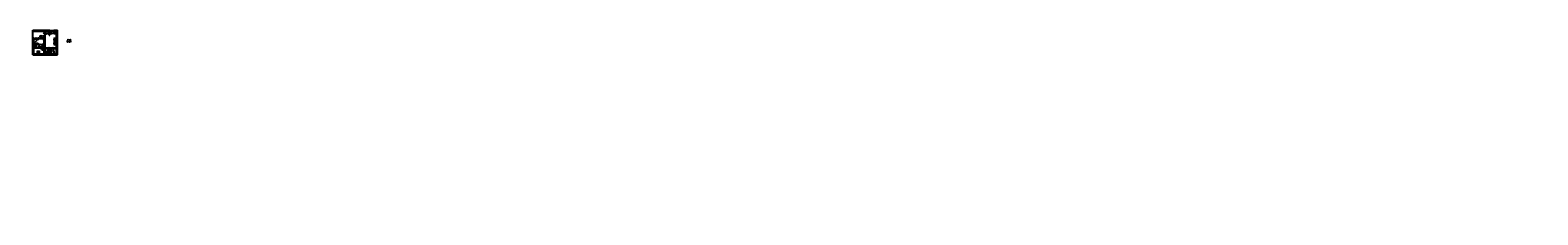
# Model space of a CAD drawing. Header units: inches. Extents: x 0 to 1564127, y -23460 to 23144100.
# Tile 156 of 215: x 895333 to 1229730, y 125968 to 166913. Entities that reach past the tile are written whole.
import ezdxf
from ezdxf.enums import TextEntityAlignment as Align

# ---------------------------------------------------------------- set-up
doc = ezdxf.new("R2010")
doc.units = ezdxf.units.IN
doc.header["$LTSCALE"] = 1800
doc.header["$MEASUREMENT"] = 0
doc.linetypes.add('1 NORTH ELEVATION$0$NORTH ELEVATION$0$HIDDEN', pattern=[0.375, 0.25, -0.125])
doc.linetypes.add('CENTER', pattern=[2, 1.25, -0.25, 0.25, -0.25])
doc.layers.get('0').update_dxf_attribs({"color": 253, "lineweight": 9})
for name, color, linetype, lineweight in [('A-DOOR TAG', 3, 'Continuous', 15), ('CCONTHIN', 15, '1 NORTH ELEVATION$0$NORTH ELEVATION$0$HIDDEN', 13), ('CHAT', 11, 'Continuous', 13), ('CL', 8, 'CENTER', 15), ('DOOR', 235, 'Continuous', 13), ('WALL HATCH', 251, 'Continuous', 13), ('WIN', 31, 'Continuous', 13)]:
    doc.layers.add(name, color=color, linetype=linetype, lineweight=lineweight)
doc.layers.add('TEXT', color=3, linetype='Continuous')
doc.layers.add('WALL', color=6, linetype='Continuous')
doc.styles.add('ROMANS', font='romans.shx')
doc.styles.add('ROMANT', font='romant')
pattern_1 = [(45, (425216.06, -16368.54), (-198.87378, 198.87378), []), (45, (425348.64, -16368.54), (-198.87378, 198.87378), [])]

# ---------------------------------------------------------------- blocks, each defined once
blk = doc.blocks.new('SERVICE BUILDING-ARCH$0$dd1')
at = {"layer": 'DOOR'}
blk.add_lwpolyline([(-1000, 975), (0, 975), (0, 1000), (-1000, 1000)], close=True, dxfattribs=at)
blk.add_arc((13, 1014), 1014, 182.20927, 269.24117, dxfattribs=at)
blk = doc.blocks.new('A$C05027D60')
at = {"layer": 'CCONTHIN'}
for p, q in [((9, 371), (109, 371)), ((9, 368), (109, 368)), ((9, 359), (109, 359)), ((9, 356), (109, 356)), ((9, 346), (109, 346)), ((9, 344), (109, 344)), ((9, 334), (109, 334)), ((9, 331), (109, 331)), ((9, 322), (109, 322)), ((9, 319), (109, 319)), ((9, 309), (109, 309)), ((9, 307), (109, 307)), ((9, 297), (109, 297)), ((9, 294), (109, 294)), ((9, 285), (109, 285)), ((9, 282), (109, 282)), ((9, 272), (109, 272)), ((9, 270), (109, 270)), ((9, 260), (109, 260)), ((9, 257), (109, 257)), ((9, 248), (109, 248)), ((9, 245), (109, 245)), ((9, 235), (109, 235)), ((9, 232), (109, 232)), ((9, 223), (109, 223)), ((9, 220), (109, 220)), ((441, 371), (341, 371)), ((441, 368), (341, 368)), ((441, 359), (341, 359)), ((441, 356), (341, 356)), ((441, 346), (341, 346)), ((441, 344), (341, 344)), ((441, 334), (341, 334)), ((441, 331), (341, 331)), ((441, 322), (341, 322)), ((441, 319), (341, 319)), ((441, 309), (341, 309)), ((441, 307), (341, 307)), ((441, 297), (341, 297)), ((441, 294), (341, 294)), ((441, 285), (341, 285)), ((441, 282), (341, 282)), ((441, 272), (341, 272)), ((441, 270), (341, 270)), ((441, 260), (341, 260)), ((441, 257), (341, 257)), ((441, 248), (341, 248)), ((441, 245), (341, 245)), ((441, 235), (341, 235)), ((441, 232), (341, 232)), ((441, 223), (341, 223)), ((441, 220), (341, 220))]:
    blk.add_line(p, q, dxfattribs=at)
for points in [[(25, 0), (425, 0, 0.4142136), (450, 25), (450, 471, 0.4142136), (425, 496), (25, 496, 0.4142136), (0, 471), (0, 25, 0.4142136)], [(34, 400), (84, 400, -0.4142136), (109, 375), (109, 225, -0.4142136), (84, 200), (34, 200, -0.4142136), (9, 225), (9, 375, -0.4142136)], [(416, 400), (366, 400, 0.4142136), (341, 375), (341, 225, 0.4142136), (366, 200), (416, 200, 0.4142136), (441, 225), (441, 375, 0.4142136)]]:
    blk.add_lwpolyline(points, format="xyb", close=True, dxfattribs=at)
blk.add_circle((223, 105), 44.6, dxfattribs=at)
for centre, radius, start, end in [((223, 144), 118, 180, 11.98947), ((225, 389), 76.7, 0, 180)]:
    blk.add_arc(centre, radius, start, end, dxfattribs=at)
blk.add_spline([(105, 144), (122, 231), (142, 301), (148, 389)], degree=3, dxfattribs=at)
blk.add_open_spline([(339, 168), (336, 189), (330, 234), (303, 305), (302, 359), (302, 389)], degree=3, knots=[24.560772, 24.560772, 24.560772, 24.560772, 88.4052752, 160.9994424, 249.688545, 249.688545, 249.688545, 249.688545], dxfattribs=at)
blk = doc.blocks.new('Toilet')
for p, q in [((-7, -10), (-10, -10)), ((-10, -10), (-8, -10)), ((-10, -10), (-10, -10)), ((-8, -10), (-8, -9)), ((-7, -9), (-7, -10)), ((-4, -9), (-6, -15)), ((4, -15), (-4, -15)), ((4, -9), (6, -15)), ((10, -7), (10, -3))]:
    blk.add_line(p, q)
blk.add_lwpolyline([(10, -9), (10, -1), (-10, -1), (-10, -9)], close=True)
for points in [[(-10, -3), (-10, -7)], [(8, -2), (-8, -2)], [(-8, -8), (8, -8)]]:
    blk.add_lwpolyline(points)
for centre, radius, start, end in [((-9, -3), 0.884, 81.8699, 188.1301), ((-9, -7), 0.884, 171.8699, 278.1301), ((4, -23), 12.2, 141.4691, 247.9714), ((4, -23), 11.3, 136.3677, 238.9468), ((0, -29), 4, 245.7318, 294.2682), ((0, -30), 4, 254.8605, 285.1395), ((-4, -23), 12.2, 292.0284, 38.5307), ((-4, -23), 11.3, 301.053, 43.6321), ((9, -3), 0.884, 351.8699, 98.1301), ((9, -7), 0.884, 261.8699, 8.1301)]:
    blk.add_arc(centre, radius, start, end)
blk = doc.blocks.new('*U1210')
for p, q in [((-186, 29), (201, 29)), ((-186, 29), (-186, 12)), ((-186, 12), (201, 12)), ((-43, 235), (-121, 59)), ((-121, 59), (136, 59)), ((-43, 235), (58, 235)), ((-27, 308), (43, 308)), ((-20, 283), (35, 283)), ((58, 235), (136, 59)), ((201, 12), (201, 29))]:
    blk.add_line(p, q)
blk.add_circle((7, 194), 12.7)
for centre, radius, start, end in [((148, 24), 334, 121.69705, 179.15509), ((8, 300), 273, 227.25197, 312.74803), ((148, 24), 309, 123.0108, 169.30552), ((-133, 24), 309, 10.69448, 56.9892), ((-133, 24), 334, 0.84491, 58.30295)]:
    blk.add_arc(centre, radius, start, end)

msp = doc.modelspace()

# ---------------------------------------------------------------- texts
at = {"layer": 'TEXT', "char_height": 500, "attachment_point": 1, "style": 'ROMANT', "bg_fill": 3, "box_fill_scale": 1, "bg_fill_color": 256, "bg_fill_transparency": 0}
for s, width, insert in [('\\pi1300.3;{\\W0.85;CONTROL \\P\\pi865.22;EQUIPMENT \\P\\pi1877.1;ROOM\\P\\pi450.34;(FOR UNIT#1)}', 5535.2004, (540290.52, 165866.14)), ('\\pi475.14;{\\W0.85;COMMON \\P\\pi384.07;CONTROL  \\P\\pi960.85;ROOM}', 3702.6616, (552566.65, 128144.08))]:
    msp.add_mtext_dynamic_manual_height_columns(s, width=width, gutter_width=1, heights=[0], dxfattribs=dict(at, insert=insert))

# ---------------------------------------------------------------- next in the draw order: hatches: boundary and pattern name
at = {"layer": 'WALL HATCH'}
h = msp.add_hatch(dxfattribs=at)
h.set_pattern_fill('ANSI32', color=256, scale=750, style=0)
h.set_pattern_definition(pattern_1)
h.paths.add_polyline_path([(895913.89, 166912.54), (895913.89, 166682.54), (899666.89, 166682.54), (899666.89, 166912.54)])
h = msp.add_hatch(dxfattribs=at)
h.set_pattern_fill('ANSI32', color=256, scale=750, style=0)
h.set_pattern_definition(pattern_1)
h.paths.add_polyline_path([(895913.89, 165182.54), (895913.89, 161682.54), (896143.89, 161682.54), (896143.89, 165182.54)])
h = msp.add_hatch(dxfattribs=at)
h.set_pattern_fill('ANSI32', color=256, scale=750, style=0)
h.set_pattern_definition(pattern_1)
h.paths.add_polyline_path([(897143.89, 164052.54), (896143.89, 164052.54), (896143.89, 163937.54), (897143.89, 163937.54)])
h.paths.add_polyline_path([(897656.89, 163097.54), (896143.89, 163097.54), (896143.89, 162982.54), (897656.89, 162982.54)])
h = msp.add_hatch(dxfattribs=at)
h.set_pattern_fill('ANSI32', color=256, scale=750, style=0)
h.set_pattern_definition(pattern_1)
h.paths.add_polyline_path([(898636.89, 165782.54), (898406.89, 165782.54), (898406.89, 165182.54), (898175.39, 165182.54), (898175.39, 164952.54), (898406.89, 164952.54), (898406.89, 161682.54), (898636.89, 161682.54)])
h.paths.add_polyline_path([(897275.39, 165182.54), (897043.89, 165182.54), (897043.89, 164952.54), (897275.39, 164952.54)])
h = msp.add_hatch(dxfattribs=at)
h.set_pattern_fill('ANSI32', color=256, scale=750, style=0)
h.set_pattern_definition(pattern_1)
h.paths.add_polyline_path([(901281.89, 166912.54), (900566.89, 166912.54), (900566.89, 166682.54), (900598.21, 166682.54), (900598.21, 166683.54), (900985.56, 166683.54), (901166.89, 166682.54), (901166.89, 165107.99), (901167.25, 165107.99), (901167.25, 164507.54), (901167.23, 164357.99), (901167.25, 164357.99), (901167.25, 163757.54), (901166.89, 161682.54), (901281.89, 161682.54)])
h.paths.add_polyline_path([(901396.89, 166912.54), (901281.89, 166912.54), (901281.89, 166728.14), (901281.89, 161682.54), (901396.89, 161682.54)])
h = msp.add_hatch(dxfattribs=at)
h.set_pattern_fill('ANSI32', color=256, scale=750, style=0)
h.set_pattern_definition(pattern_1)
h.paths.add_polyline_path([(895913.89, 161682.54), (895913.89, 161452.54), (901281.89, 161452.54), (901281.89, 161682.54)])
h = msp.add_hatch(dxfattribs=at)
h.set_pattern_fill('ANSI32', color=256, scale=750, style=0)
h.set_pattern_definition(pattern_1)
h.paths.add_polyline_path([(899101.89, 162997.54), (898636.89, 162997.54), (898636.89, 162882.54), (899101.89, 162882.54)])
h.paths.add_polyline_path([(899966.89, 162997.54), (899851.89, 162997.54), (899851.89, 162253.89), (899851.89, 161682.54), (899966.89, 161682.54)])
h.paths.add_polyline_path([(901166.89, 162997.54), (900716.89, 162997.54), (900716.89, 162882.54), (901166.89, 162882.54)])

# ---------------------------------------------------------------- next in the draw order: linework, layer by layer
at = {"layer": 'A-DOOR TAG', "color": 1}
for p, q in [((896853.34, 164988.47), (896273.3, 164988.47)), ((898037.35, 165489.11), (897457.31, 165489.11)), ((898910.41, 166274.28), (898330.37, 166274.28)), ((898349.77, 162875.07), (897769.73, 162875.07)), ((899781.1, 162875.07), (899201.06, 162875.07)), ((900654.65, 162875.07), (900074.61, 162875.07))]:
    msp.add_line(p, q, dxfattribs=at)
for centre in [(896563.32, 165000.67), (897747.33, 165501.31), (898620.39, 166286.48), (898059.75, 162887.26), (899491.08, 162887.26), (900364.63, 162887.26)]:
    msp.add_circle(centre, 290.28, dxfattribs=at)
at = {"layer": 'CCONTHIN', "linetype": 'Continuous'}
for p, q in [((896743.89, 163937.54), (896743.89, 163097.54)), ((901166.89, 166083.54), (899666.89, 166083.54)), ((900408.89, 166683.54), (900408.89, 166083.54)), ((900424.89, 166683.54), (900424.89, 166083.54)), ((900566.89, 165182.54), (901166.89, 165182.54)), ((900566.89, 165182.54), (900566.89, 163682.54)), ((900566.89, 163682.54), (901166.89, 163682.54))]:
    msp.add_line(p, q, dxfattribs=at)
at = {"layer": 'CCONTHIN'}
for p, q in [((900931.37, 164820.97), (901020.47, 164829.93)), ((900931.37, 164794.11), (900931.37, 164820.97)), ((901020.47, 164785.15), (900931.37, 164794.11)), ((900931.37, 164070.97), (901020.47, 164079.93)), ((900931.37, 164044.11), (900931.37, 164070.97)), ((901020.47, 164035.15), (900931.37, 164044.11)), ((901116.09, 165107.99), (901167.25, 165107.99)), ((901116.09, 165107.54), (901116.09, 164507.54)), ((901116.09, 164507.54), (901167.25, 164507.54)), ((901116.09, 164357.99), (901167.25, 164357.99)), ((901116.09, 164357.54), (901116.09, 163757.54)), ((901129.13, 165107.54), (901129.13, 164507.54)), ((901129.13, 164357.54), (901129.13, 163757.54)), ((901142.9, 165107.54), (901142.9, 164507.54)), ((901142.9, 164357.54), (901142.9, 163757.54)), ((901155.94, 165107.54), (901155.94, 164507.54)), ((901155.94, 164357.54), (901155.94, 163757.54)), ((901167.25, 165107.54), (901167.25, 164507.54)), ((901167.25, 164357.54), (901167.25, 163757.54)), ((896195.05, 163836.97), (896143.89, 163836.97)), ((896143.89, 163836.53), (896143.89, 163236.53)), ((896195.05, 163236.53), (896143.89, 163236.53)), ((896155.2, 163836.53), (896155.2, 163236.53)), ((896168.24, 163836.53), (896168.24, 163236.53)), ((896182.01, 163836.53), (896182.01, 163236.53)), ((896195.05, 163836.53), (896195.05, 163236.53)), ((896379.76, 163549.96), (896290.66, 163558.91)), ((896290.66, 163514.14), (896379.76, 163523.09)), ((896379.76, 163523.09), (896379.76, 163549.96)), ((901116.09, 163757.54), (901167.25, 163757.54))]:
    msp.add_line(p, q, dxfattribs=at)
for points in [[(900770.03, 165072.5, 0.106945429), (900696.07, 165003.1, 0.081588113), (900653.54, 164913.05, 0.069720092), (900638.2, 164803.56, 0.069720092), (900653.54, 164694.07, 0.081588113), (900696.07, 164604.02, 0.106945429), (900770.03, 164534.62, 0.277066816), (900946.75, 164534.62)], [(900770.03, 164322.5, 0.106945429), (900696.07, 164253.1, 0.081588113), (900653.54, 164163.05, 0.069720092), (900638.2, 164053.56, 0.069720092), (900653.54, 163944.07, 0.081588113), (900696.07, 163854.02, 0.106945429), (900770.03, 163784.62, 0.277066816), (900946.75, 163784.62)], [(900988.36, 164825.27, 0.053743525), (900975.91, 164897.36, 0.081588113), (900941.28, 164970.67, 0.106945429), (900884.94, 165023.55, 0.277066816), (900766.98, 165023.55, 0.106945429), (900710.63, 164970.67, 0.081588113), (900676, 164897.36, 0.069720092), (900662.86, 164803.56, 0.069720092), (900676, 164709.76, 0.081588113), (900710.63, 164636.45, 0.106945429), (900766.98, 164583.57, 0.277066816), (900884.94, 164583.57, 0.106945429), (900941.28, 164636.45, 0.081588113), (900975.91, 164709.76, 0.059575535), (900988.77, 164789.77)], [(900988.36, 164075.27, 0.053743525), (900975.91, 164147.36, 0.081588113), (900941.28, 164220.67, 0.106945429), (900884.94, 164273.55, 0.277066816), (900766.98, 164273.55, 0.106945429), (900710.63, 164220.67, 0.081588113), (900676, 164147.36, 0.069720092), (900662.86, 164053.56, 0.069720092), (900676, 163959.76, 0.081588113), (900710.63, 163886.45, 0.106945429), (900766.98, 163833.57, 0.277066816), (900884.94, 163833.57, 0.106945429), (900941.28, 163886.45, 0.081588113), (900975.91, 163959.76, 0.059575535), (900988.77, 164039.77)], [(901063.23, 164913.05, 0.081588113), (901020.7, 165003.1, 0.106945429), (900946.75, 165072.5, 0.277066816), (900770.03, 165072.5)], [(901063.23, 164163.05, 0.081588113), (901020.7, 164253.1, 0.106945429), (900946.75, 164322.5, 0.277066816), (900770.03, 164322.5)], [(900946.75, 164534.62, 0.106945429), (901020.7, 164604.02, 0.081588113), (901063.23, 164694.07, 0.140121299), (901063.23, 164913.05)], [(900946.75, 163784.62, 0.106945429), (901020.7, 163854.02, 0.081588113), (901063.23, 163944.07, 0.140121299), (901063.23, 164163.05)], [(896364.39, 163263.6, -0.106945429), (896290.44, 163333, -0.081588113), (896247.91, 163423.05, -0.140121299), (896247.91, 163642.03)], [(896247.91, 163642.03, -0.081588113), (896290.44, 163732.08, -0.106945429), (896364.39, 163801.48, -0.277066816), (896541.11, 163801.48)], [(896322.78, 163554.25, -0.053743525), (896335.23, 163626.34, -0.081588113), (896369.86, 163699.65, -0.106945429), (896426.2, 163752.53, -0.277066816), (896544.16, 163752.53, -0.106945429), (896600.51, 163699.65, -0.081588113), (896635.14, 163626.34, -0.069720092), (896648.28, 163532.54, -0.069720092), (896635.14, 163438.75, -0.081588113), (896600.51, 163365.43, -0.106945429), (896544.16, 163312.55, -0.277066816), (896426.2, 163312.55, -0.106945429), (896369.86, 163365.43, -0.081588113), (896335.23, 163438.75, -0.059575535), (896322.36, 163518.76)], [(896541.11, 163801.48, -0.106945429), (896615.07, 163732.08, -0.081588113), (896657.6, 163642.03, -0.069720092), (896672.94, 163532.54, -0.069720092), (896657.6, 163423.05, -0.081588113), (896615.07, 163333, -0.106945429), (896541.11, 163263.6, -0.277066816), (896364.39, 163263.6)]]:
    msp.add_lwpolyline(points, format="xyb", dxfattribs=at)
for points in [[(896945.22, 161682.54), (897345.22, 161682.54, 0.414213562), (897370.22, 161707.54), (897370.22, 161782.54, 0.414213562), (897345.22, 161807.54), (896945.22, 161807.54, 0.414213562), (896920.22, 161782.54), (896920.22, 161707.54, 0.414213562)], [(898974.27, 161682.54), (899374.27, 161682.54, 0.414213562), (899399.27, 161707.54), (899399.27, 161782.54, 0.414213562), (899374.27, 161807.54), (898974.27, 161807.54, 0.414213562), (898949.27, 161782.54), (898949.27, 161707.54, 0.414213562)]]:
    msp.add_lwpolyline(points, format="xyb", close=True, dxfattribs=at)
for centre in [(901022.72, 164883.22), (901022.72, 164807.54), (901022.72, 164730.54), (901022.72, 164133.22), (901022.72, 164057.54), (901022.72, 163980.54), (896288.41, 163612.2), (896288.41, 163536.53), (896288.41, 163459.52)]:
    msp.add_circle(centre, 22.5, dxfattribs=at)
for centre, start, end in [((900932.72, 164807.54), 35.7393, 324.2609), ((900932.72, 164057.54), 35.7393, 324.2609), ((896378.41, 163536.53), 215.7391, 144.2607)]:
    msp.add_arc(centre, 27, start, end, dxfattribs=at)
at = {"layer": 'CL', "ltscale": 0.25}
for p, q in [((900041.89, 165974.28), (900041.89, 166683.54)), ((900427.17, 164807.54), (901242.5, 164807.54)), ((900427.17, 164057.54), (901242.5, 164057.54)), ((900791.89, 165974.28), (900791.89, 166683.54)), ((896876.11, 163532.54), (896102.96, 163532.54))]:
    msp.add_line(p, q, dxfattribs=at)
at = {"layer": 'WALL'}
for p, q in [((895913.89, 166912.54), (899666.89, 166912.54)), ((895913.89, 161452.54), (895913.89, 166912.54)), ((895913.89, 166682.54), (899666.89, 166682.54)), ((895913.89, 165182.54), (896143.89, 165182.54)), ((896143.89, 161682.54), (896143.89, 165182.54)), ((896143.89, 164052.54), (897143.89, 164052.54)), ((896143.89, 163937.54), (897143.89, 163937.54)), ((897043.89, 164952.54), (897043.89, 165182.54)), ((897043.89, 165182.54), (897275.39, 165182.54)), ((897043.89, 164952.54), (897275.39, 164952.54)), ((897143.89, 163937.54), (897143.89, 164052.54)), ((897275.39, 165182.54), (897275.39, 164952.54)), ((898175.39, 165182.54), (898406.89, 165182.54)), ((898175.39, 165182.54), (898175.39, 164952.54)), ((898175.39, 164952.54), (898406.89, 164952.54)), ((898406.89, 165182.54), (898406.89, 165782.54)), ((898406.89, 165782.54), (898636.89, 165782.54)), ((898406.89, 161682.54), (898406.89, 164952.54)), ((898636.89, 161682.54), (898636.89, 165782.54)), ((899551.89, 165782.54), (899551.89, 166682.54)), ((899551.89, 165782.54), (899666.89, 165782.54)), ((899666.89, 165782.54), (899666.89, 166912.54)), ((900566.89, 166682.54), (900566.89, 166912.54)), ((900566.89, 166912.54), (901396.89, 166912.54)), ((900566.89, 166682.54), (901166.89, 166682.54)), ((901166.89, 161682.54), (901166.89, 166682.54)), ((901396.89, 161452.54), (901396.89, 166912.54)), ((895913.89, 161452.54), (901396.89, 161452.54)), ((896143.89, 163097.54), (897656.89, 163097.54)), ((896143.89, 162982.54), (897656.89, 162982.54)), ((896143.89, 161682.54), (901396.89, 161682.54)), ((897191.89, 163097.54), (897306.89, 163097.54)), ((897656.89, 162982.54), (897656.89, 163097.54)), ((898636.89, 162997.54), (899101.89, 162997.54)), ((898636.89, 162882.54), (899101.89, 162882.54)), ((899101.89, 162882.54), (899101.89, 162997.54)), ((899851.89, 161682.54), (899851.89, 162997.54)), ((899851.89, 162997.54), (899966.89, 162997.54)), ((899966.89, 161682.54), (899966.89, 162997.54)), ((900716.89, 162882.54), (900716.89, 162997.54)), ((900716.89, 162997.54), (901166.89, 162997.54)), ((900716.89, 162882.54), (901166.89, 162882.54))]:
    msp.add_line(p, q, dxfattribs=at)
at = {"layer": 'WIN'}
for p, q in [((897275.39, 165087.54), (898175.39, 165087.54)), ((897275.39, 165047.54), (898175.39, 165047.54)), ((899666.89, 166817.54), (900566.89, 166817.54)), ((899666.89, 166777.54), (900566.89, 166777.54))]:
    msp.add_line(p, q, dxfattribs=at)
for points in [[(897275.39, 165182.54), (898175.39, 165182.54), (898175.39, 164952.54), (897275.39, 164952.54)], [(899666.89, 166912.54), (900566.89, 166912.54), (900566.89, 166682.54), (899666.89, 166682.54)]]:
    msp.add_lwpolyline(points, close=True, dxfattribs=at)

# ---------------------------------------------------------------- next in the draw order: block references
at = {"layer": 'CCONTHIN', "rotation": 180}
msp.add_blockref('*U1210', (900049.51, 166695.21), dxfattribs=at)
at = {"layer": 'CCONTHIN', "xscale": -1, "rotation": 180}
msp.add_blockref('*U1210', (900784.26, 166695.21), dxfattribs=at)
at = {"layer": 'CCONTHIN', "xscale": -1}
for p in [(897370.22, 161857.54), (899399.27, 161857.54)]:
    msp.add_blockref('A$C05027D60', p, dxfattribs=at)
at = {"layer": 'CCONTHIN', "xscale": 18.75, "yscale": 18.75, "zscale": 18.75, "rotation": 180}
msp.add_blockref('Toilet', (900591.4, 161684.54), dxfattribs=at)
at = {"layer": 'CHAT'}
for p, xscale, yscale, zscale, rotation in [((897043.89, 165182.54), 0.8999999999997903, 0.8999999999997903, 0.8999999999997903, 90), ((897656.89, 163097.54), -0.7436525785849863, 0.7436525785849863, 0.7436525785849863, 270), ((899108.24, 162997.54), -0.7436525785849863, 0.7436525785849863, 0.7436525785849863, 270), ((900710.54, 162997.54), 0.7436525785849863, 0.7436525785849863, 0.7436525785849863, 90.00000000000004)]:
    msp.add_blockref('SERVICE BUILDING-ARCH$0$dd1', p, dxfattribs=dict(at, xscale=xscale, yscale=yscale, zscale=zscale, rotation=rotation))
at = {"layer": 'CHAT', "xscale": -0.8999999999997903, "yscale": 0.8999999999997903, "zscale": 0.8999999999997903}
msp.add_blockref('SERVICE BUILDING-ARCH$0$dd1', (898406.89, 165782.54), dxfattribs=at)

# ---------------------------------------------------------------- next in the draw order: texts
at = {"layer": 'A-DOOR TAG', "linetype": 'Continuous', "style": 'ROMANS'}
for s, p in [('PD', (896371.55, 165104.47)), ('1', (896465.29, 164858.51)), ('AV', (897555.56, 165605.1)), ('1', (897649.29, 165359.14)), ('PD', (898428.63, 166390.27)), ('1', (898522.36, 166144.31)), ('PD', (897867.98, 162991.06)), ('2', (897961.72, 162745.1)), ('PD', (899299.31, 162991.06)), ('2', (899393.05, 162745.1)), ('PD', (900172.86, 162991.06)), ('2', (900266.6, 162745.1))]:
    msp.add_text(s, height=200, dxfattribs=at).set_placement(p, align=Align.MIDDLE_LEFT)
at = {"layer": 'TEXT', "char_height": 250, "width": 5240.3658, "attachment_point": 3, "style": 'ROMANS'}
for s, insert in [('FEMALE \\PTOILET', (898174.77, 163879.84)), ('MALE \\PTOILET', (904411.05, 164939.86))]:
    msp.add_mtext(s, dxfattribs=dict(at, insert=insert))

doc.saveas('drawing.dxf')
